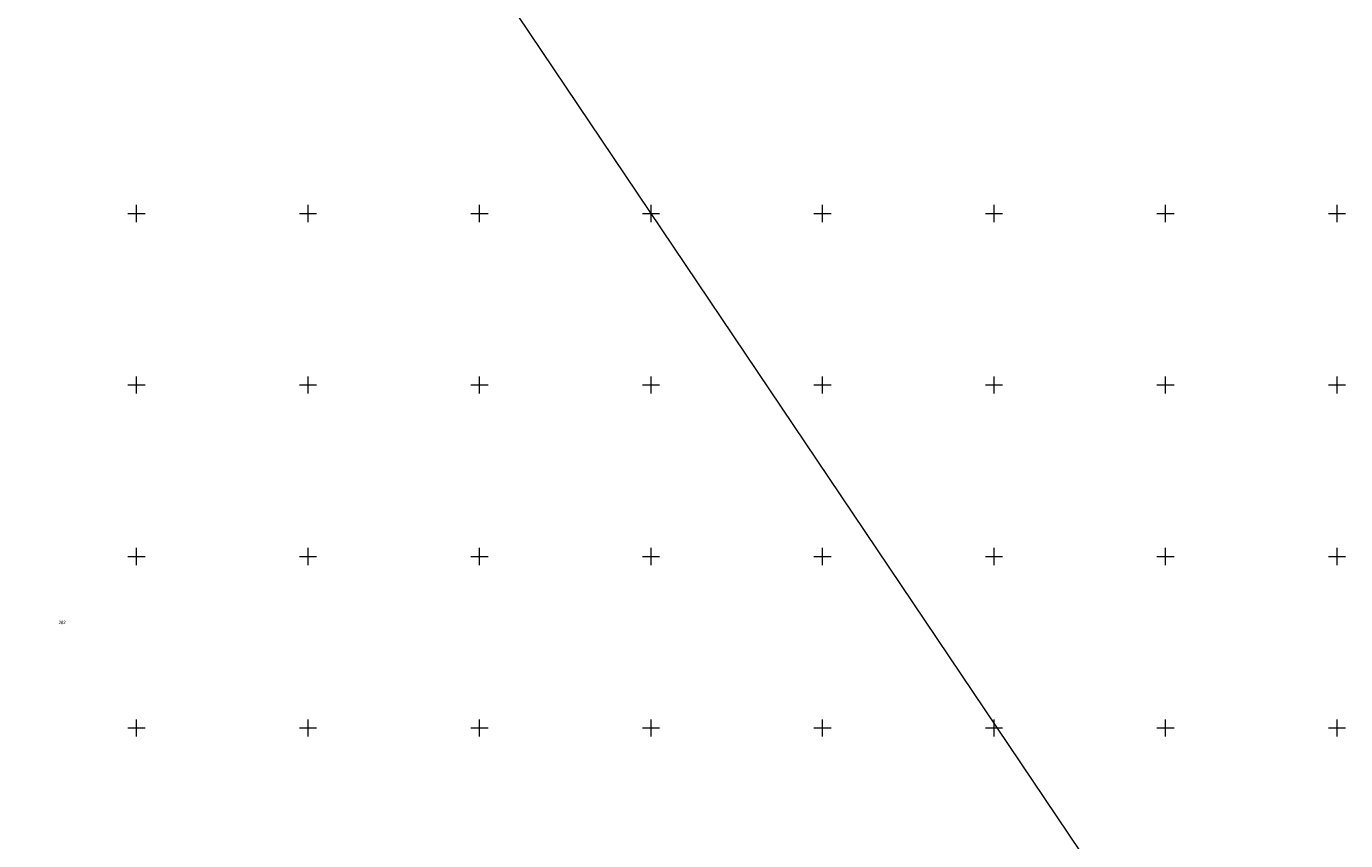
# Model space of a CAD drawing. Header units: millimetres. Extents: x 1024 to 29474, y -14562 to 6512.
# Tile 49 of 83: x 21335 to 21720, y 3082 to 3319. Entities that reach past the tile are written whole.
import ezdxf
from ezdxf.enums import TextEntityAlignment as Align

# ---------------------------------------------------------------- set-up
doc = ezdxf.new("R2010")
doc.units = ezdxf.units.MM
doc.linetypes.add('1', pattern=[0])
doc.linetypes.add('EGDE', pattern=[0])
for name, color, linetype, lineweight in [('Dzialki', 7, 'EGDE', 18), ('Numery_dzialek', 7, 'Continuous', 9), ('Podzial_sekcyjny_krzyze', 7, '1', 18)]:
    doc.layers.add(name, color=color, linetype=linetype, lineweight=lineweight)
doc.styles.get("Standard").update_dxf_attribs({"font": 'arial.ttf'})

# ---------------------------------------------------------------- blocks, each defined once
blk = doc.blocks.new('Wykno-Rudnik')
at = {"layer": 'Dzialki'}
blk.add_line((5166.99, 3557.52), (5495.71, 3069.18), dxfattribs=at)
at = {"layer": 'Podzial_sekcyjny_krzyze'}
for p, q in [((5214.12, 3262.24), (5214.12, 3267.24)), ((5264.12, 3262.24), (5264.12, 3267.24)), ((5314.12, 3262.24), (5314.12, 3267.24)), ((5364.12, 3262.24), (5364.12, 3267.24)), ((5414.12, 3262.24), (5414.12, 3267.24)), ((5464.12, 3262.24), (5464.12, 3267.24)), ((5514.12, 3262.24), (5514.12, 3267.24)), ((5564.12, 3262.24), (5564.12, 3267.24)), ((5211.62, 3264.74), (5216.62, 3264.74)), ((5261.62, 3264.74), (5266.62, 3264.74)), ((5311.62, 3264.74), (5316.62, 3264.74)), ((5361.62, 3264.74), (5366.62, 3264.74)), ((5411.62, 3264.74), (5416.62, 3264.74)), ((5461.62, 3264.74), (5466.62, 3264.74)), ((5511.62, 3264.74), (5516.62, 3264.74)), ((5561.62, 3264.74), (5566.62, 3264.74)), ((5214.12, 3212.24), (5214.12, 3217.24)), ((5264.12, 3212.24), (5264.12, 3217.24)), ((5314.12, 3212.24), (5314.12, 3217.24)), ((5364.12, 3212.24), (5364.12, 3217.24)), ((5414.12, 3212.24), (5414.12, 3217.24)), ((5464.12, 3212.24), (5464.12, 3217.24)), ((5514.12, 3212.24), (5514.12, 3217.24)), ((5564.12, 3212.24), (5564.12, 3217.24)), ((5211.62, 3214.74), (5216.62, 3214.74)), ((5261.62, 3214.74), (5266.62, 3214.74)), ((5311.62, 3214.74), (5316.62, 3214.74)), ((5361.62, 3214.74), (5366.62, 3214.74)), ((5411.62, 3214.74), (5416.62, 3214.74)), ((5461.62, 3214.74), (5466.62, 3214.74)), ((5511.62, 3214.74), (5516.62, 3214.74)), ((5561.62, 3214.74), (5566.62, 3214.74)), ((5214.12, 3162.24), (5214.12, 3167.24)), ((5264.12, 3162.24), (5264.12, 3167.24)), ((5314.12, 3162.24), (5314.12, 3167.24)), ((5364.12, 3162.24), (5364.12, 3167.24)), ((5414.12, 3162.24), (5414.12, 3167.24)), ((5464.12, 3162.24), (5464.12, 3167.24)), ((5514.12, 3162.24), (5514.12, 3167.24)), ((5564.12, 3162.24), (5564.12, 3167.24)), ((5211.62, 3164.74), (5216.62, 3164.74)), ((5261.62, 3164.74), (5266.62, 3164.74)), ((5311.62, 3164.74), (5316.62, 3164.74)), ((5361.62, 3164.74), (5366.62, 3164.74)), ((5411.62, 3164.74), (5416.62, 3164.74)), ((5461.62, 3164.74), (5466.62, 3164.74)), ((5511.62, 3164.74), (5516.62, 3164.74)), ((5561.62, 3164.74), (5566.62, 3164.74)), ((5214.12, 3112.24), (5214.12, 3117.24)), ((5264.12, 3112.24), (5264.12, 3117.24)), ((5314.12, 3112.24), (5314.12, 3117.24)), ((5364.12, 3112.24), (5364.12, 3117.24)), ((5414.12, 3112.24), (5414.12, 3117.24)), ((5464.12, 3112.24), (5464.12, 3117.24)), ((5514.12, 3112.24), (5514.12, 3117.24)), ((5564.12, 3112.24), (5564.12, 3117.24)), ((5211.62, 3114.74), (5216.62, 3114.74)), ((5261.62, 3114.74), (5266.62, 3114.74)), ((5311.62, 3114.74), (5316.62, 3114.74)), ((5361.62, 3114.74), (5366.62, 3114.74)), ((5411.62, 3114.74), (5416.62, 3114.74)), ((5461.62, 3114.74), (5466.62, 3114.74)), ((5511.62, 3114.74), (5516.62, 3114.74)), ((5561.62, 3114.74), (5566.62, 3114.74))]:
    blk.add_line(p, q, dxfattribs=at)
at = {"layer": 'Numery_dzialek', "width": 0.7}
blk.add_text('282', height=1, dxfattribs=at).set_placement((5191.41, 3145.99), align=Align.TOP_LEFT)

msp = doc.modelspace()

# ---------------------------------------------------------------- block references
msp.add_blockref('Wykno-Rudnik', (16153.042, 0))

doc.saveas('drawing.dxf')
